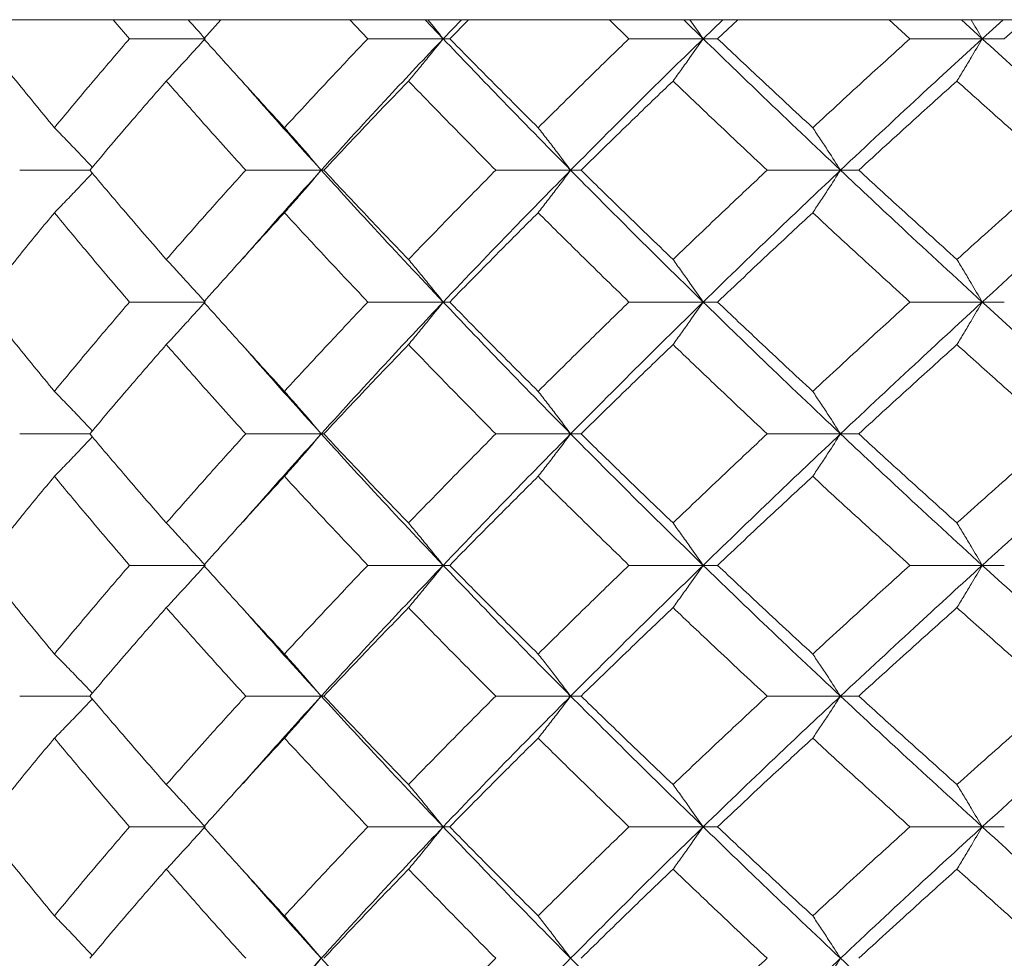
# Model space of a CAD drawing. Header units: inches. Extents: x -3.7 to 22.7, y -9.6 to 17.3.
# Tile 112 of 130: x 18.985 to 19.442, y -0.118 to 0.317. Entities that reach past the tile are written whole.
import ezdxf

# ---------------------------------------------------------------- set-up
doc = ezdxf.new("R2010")
doc.units = ezdxf.units.IN
doc.header["$MEASUREMENT"] = 0

msp = doc.modelspace()

# ---------------------------------------------------------------- linework, layer by layer
at = {"color": 7, "linetype": 'Continuous', "lineweight": 15}
for p, q in [((19.94488, 0.31728), (18.6829, 0.31728)), ((19.03627, 0.30846), (19.02874, 0.31728)), ((19.0707, 0.30846), (19.07867, 0.31728)), ((19.14683, 0.30846), (19.13848, 0.31728)), ((19.18175, 0.30846), (19.17345, 0.31728)), ((19.18175, 0.30846), (19.19026, 0.31728)), ((19.1848, 0.30846), (19.19353, 0.31728)), ((19.26793, 0.30846), (19.25885, 0.31728)), ((19.30235, 0.30846), (19.29334, 0.31728)), ((19.30235, 0.30846), (19.31153, 0.31728)), ((19.30902, 0.30846), (19.31844, 0.31728)), ((19.39825, 0.30846), (19.38855, 0.31728)), ((19.43178, 0.30846), (19.42217, 0.31728)), ((19.43178, 0.30846), (19.44155, 0.31728)), ((19.44202, 0.30846), (19.45201, 0.31728)), ((19.07133, 0.30846), (19.03627, 0.30846)), ((19.18175, 0.30846), (19.14683, 0.30846)), ((19.18175, 0.30846), (19.1848, 0.30846)), ((19.30235, 0.30846), (19.26793, 0.30846)), ((19.30235, 0.30846), (19.30902, 0.30846)), ((19.43178, 0.30846), (19.39825, 0.30846)), ((19.43178, 0.30846), (19.44202, 0.30846)), ((19.01785, 0.24751), (18.98534, 0.24751)), ((19.12519, 0.24751), (19.09015, 0.24751)), ((19.12519, 0.24751), (19.1264, 0.24751)), ((19.24086, 0.24751), (19.20614, 0.24751)), ((19.24086, 0.24751), (19.24573, 0.24751)), ((19.36605, 0.24751), (19.33203, 0.24751)), ((19.36605, 0.24751), (19.37452, 0.24751)), ((19.08855, 0.20628), (19.08852, 0.20628)), ((19.07133, 0.18638), (19.03627, 0.18638)), ((19.18175, 0.18638), (19.14683, 0.18638)), ((19.18175, 0.18638), (19.1848, 0.18638)), ((19.30235, 0.18638), (19.26793, 0.18638)), ((19.30235, 0.18638), (19.30902, 0.18638)), ((19.43178, 0.18638), (19.39825, 0.18638)), ((19.43178, 0.18638), (19.44202, 0.18638)), ((19.01785, 0.12526), (18.98534, 0.12526)), ((19.12519, 0.12526), (19.09015, 0.12526)), ((19.12519, 0.12526), (19.1264, 0.12526)), ((19.24086, 0.12526), (19.20614, 0.12526)), ((19.24086, 0.12526), (19.24573, 0.12526)), ((19.36605, 0.12526), (19.33203, 0.12526)), ((19.36605, 0.12526), (19.37452, 0.12526)), ((19.08855, 0.08411), (19.08852, 0.08411)), ((19.07133, 0.0643), (19.03627, 0.0643)), ((19.18175, 0.0643), (19.14683, 0.0643)), ((19.18175, 0.0643), (19.1848, 0.0643)), ((19.30235, 0.0643), (19.26793, 0.0643)), ((19.30235, 0.0643), (19.30902, 0.0643)), ((19.43178, 0.0643), (19.39825, 0.0643)), ((19.43178, 0.0643), (19.44202, 0.0643)), ((19.01785, 0.00368), (18.98534, 0.00368)), ((19.12519, 0.00368), (19.09015, 0.00368)), ((19.12519, 0.00368), (19.1264, 0.00368)), ((19.24086, 0.00368), (19.20614, 0.00368)), ((19.24086, 0.00368), (19.24573, 0.00368)), ((19.36605, 0.00368), (19.33203, 0.00368)), ((19.36605, 0.00368), (19.37452, 0.00368)), ((19.08855, -0.03717), (19.08852, -0.03717)), ((19.07133, -0.05694), (19.03627, -0.05694)), ((19.18175, -0.05694), (19.14683, -0.05694)), ((19.18175, -0.05694), (19.1848, -0.05694)), ((19.30235, -0.05694), (19.26793, -0.05694)), ((19.30235, -0.05694), (19.30902, -0.05694)), ((19.43178, -0.05694), (19.39825, -0.05694)), ((19.43178, -0.05694), (19.44202, -0.05694))]:
    msp.add_line(p, q, dxfattribs=at)
for points, knots in [([(19.06335, 0.31728), (19.06338, 0.31725), (19.06606, 0.31434), (19.06871, 0.31139), (19.07133, 0.30846)], [0, 0, 0, 0, 0.010766, 1, 1, 1, 1]), ([(19.17462, 0.31728), (19.17465, 0.31725), (19.17704, 0.31434), (19.17941, 0.31139), (19.18175, 0.30846)], [0, 0, 0, 0, 0.010766, 1, 1, 1, 1]), ([(19.29614, 0.31728), (19.29616, 0.31725), (19.29825, 0.31434), (19.30031, 0.31139), (19.30235, 0.30846)], [0, 0, 0, 0, 0.010766, 1, 1, 1, 1]), ([(19.42657, 0.31728), (19.42659, 0.31725), (19.42834, 0.31434), (19.43007, 0.31139), (19.43178, 0.30846)], [0, 0, 0, 0, 0.010766, 1, 1, 1, 1]), ([(19.00144, 0.26719), (18.9951, 0.27491), (18.98378, 0.28867), (18.97282, 0.30242), (18.96799, 0.30846)], [0, 0, 0, 0, 0.560339, 1, 1, 1, 1]), ([(19.00144, 0.26719), (19.00785, 0.27491), (19.01929, 0.28867), (19.03109, 0.30242), (19.03627, 0.30846)], [0, 0, 0, 0, 0.560339, 1, 1, 1, 1]), ([(19.05334, 0.28883), (19.05503, 0.29063), (19.0584, 0.29424), (19.06441, 0.30077), (19.0687, 0.30554), (19.07133, 0.30846)], [0, 0, 0, 0, 0.279168, 0.558336, 1, 1, 1, 1]), ([(19.10813, 0.26719), (19.10106, 0.27491), (19.08843, 0.28867), (19.07612, 0.30242), (19.0707, 0.30846)], [0, 0, 0, 0, 0.560339, 1, 1, 1, 1]), ([(19.10813, 0.26719), (19.11528, 0.27491), (19.12802, 0.28867), (19.14108, 0.30242), (19.14683, 0.30846)], [0, 0, 0, 0, 0.560339, 1, 1, 1, 1]), ([(19.12519, 0.24751), (19.13558, 0.2589), (19.15411, 0.27924), (19.17331, 0.29954), (19.18175, 0.30846)], [0, 0, 0, 0, 0.560458, 1, 1, 1, 1]), ([(19.16568, 0.28883), (19.16718, 0.29063), (19.1702, 0.29424), (19.17557, 0.30077), (19.1794, 0.30554), (19.18175, 0.30846)], [0, 0, 0, 0, 0.279168, 0.558336, 1, 1, 1, 1]), ([(19.24086, 0.24751), (19.22966, 0.2589), (19.20967, 0.27924), (19.19028, 0.29954), (19.18175, 0.30846)], [0, 0, 0, 0, 0.560458, 1, 1, 1, 1]), ([(19.22581, 0.26719), (19.21807, 0.27491), (19.20427, 0.28867), (19.19074, 0.30242), (19.1848, 0.30846)], [0, 0, 0, 0, 0.560339, 1, 1, 1, 1]), ([(19.22581, 0.26719), (19.2336, 0.27491), (19.2475, 0.28867), (19.26169, 0.30242), (19.26793, 0.30846)], [0, 0, 0, 0, 0.560339, 1, 1, 1, 1]), ([(19.24086, 0.24751), (19.25219, 0.2589), (19.27239, 0.27924), (19.2932, 0.29954), (19.30235, 0.30846)], [0, 0, 0, 0, 0.560458, 1, 1, 1, 1]), ([(19.28836, 0.28883), (19.28967, 0.29063), (19.29229, 0.29424), (19.29696, 0.30077), (19.3003, 0.30554), (19.30235, 0.30846)], [0, 0, 0, 0, 0.279168, 0.558336, 1, 1, 1, 1]), ([(19.36605, 0.24751), (19.35401, 0.2589), (19.33253, 0.27924), (19.31156, 0.29954), (19.30235, 0.30846)], [0, 0, 0, 0, 0.560458, 1, 1, 1, 1]), ([(19.35316, 0.26719), (19.34486, 0.27491), (19.33003, 0.28867), (19.31544, 0.30242), (19.30902, 0.30846)], [0, 0, 0, 0, 0.560339, 1, 1, 1, 1]), ([(19.35316, 0.26719), (19.36152, 0.27491), (19.37643, 0.28867), (19.39159, 0.30242), (19.39825, 0.30846)], [0, 0, 0, 0, 0.560339, 1, 1, 1, 1]), ([(19.36605, 0.24751), (19.37819, 0.2589), (19.39986, 0.27924), (19.42204, 0.29954), (19.43178, 0.30846)], [0, 0, 0, 0, 0.560458, 1, 1, 1, 1]), ([(19.42004, 0.28883), (19.42114, 0.29063), (19.42334, 0.29424), (19.42727, 0.30077), (19.43007, 0.30554), (19.43178, 0.30846)], [0, 0, 0, 0, 0.279168, 0.558336, 1, 1, 1, 1]), ([(19.49938, 0.24751), (19.48664, 0.2589), (19.46391, 0.27924), (19.44159, 0.29954), (19.43178, 0.30846)], [0, 0, 0, 0, 0.560458, 1, 1, 1, 1]), ([(19.01785, 0.24751), (19.02439, 0.25523), (19.03605, 0.26901), (19.04806, 0.28278), (19.05334, 0.28883)], [0, 0, 0, 0, 0.5602736, 1, 1, 1, 1]), ([(19.09015, 0.24751), (19.08319, 0.25523), (19.07077, 0.26901), (19.05866, 0.28278), (19.05334, 0.28883)], [0, 0, 0, 0, 0.560274, 1, 1, 1, 1]), ([(19.12519, 0.24751), (19.11491, 0.25891), (19.10265, 0.2725), (19.09084, 0.28608), (19.08893, 0.28827)], [0, 0, 0, 0, 0.8382825, 1, 1, 1, 1]), ([(19.1264, 0.24751), (19.13365, 0.25523), (19.14659, 0.26901), (19.15985, 0.28278), (19.16568, 0.28883)], [0, 0, 0, 0, 0.560274, 1, 1, 1, 1]), ([(19.20614, 0.24751), (19.19851, 0.25523), (19.18488, 0.26901), (19.17154, 0.28278), (19.16568, 0.28883)], [0, 0, 0, 0, 0.560274, 1, 1, 1, 1]), ([(19.24573, 0.24751), (19.25361, 0.25523), (19.26769, 0.26901), (19.28205, 0.28278), (19.28836, 0.28883)], [0, 0, 0, 0, 0.560274, 1, 1, 1, 1]), ([(19.33203, 0.24751), (19.32381, 0.25523), (19.30913, 0.26901), (19.2947, 0.28278), (19.28836, 0.28883)], [0, 0, 0, 0, 0.5602736, 1, 1, 1, 1]), ([(19.37452, 0.24751), (19.38295, 0.25523), (19.39802, 0.26901), (19.41331, 0.28278), (19.42004, 0.28883)], [0, 0, 0, 0, 0.560274, 1, 1, 1, 1]), ([(19.46643, 0.24751), (19.45771, 0.25523), (19.44215, 0.26901), (19.42679, 0.28278), (19.42004, 0.28883)], [0, 0, 0, 0, 0.560274, 1, 1, 1, 1]), ([(19.00144, 0.26719), (19.00321, 0.26539), (19.00674, 0.26177), (19.01261, 0.25568), (19.01669, 0.25135), (19.01902, 0.24887)], [0, 0, 0, 0, 0.299514, 0.599028, 1, 1, 1, 1]), ([(19.10813, 0.26719), (19.10973, 0.26539), (19.11293, 0.26178), (19.11863, 0.25523), (19.1227, 0.25044), (19.12519, 0.24751)], [0, 0, 0, 0, 0.27887, 0.557739, 1, 1, 1, 1]), ([(19.22581, 0.26719), (19.22722, 0.26539), (19.23004, 0.26178), (19.23507, 0.25523), (19.23866, 0.25044), (19.24086, 0.24751)], [0, 0, 0, 0, 0.27887, 0.557739, 1, 1, 1, 1]), ([(19.35316, 0.26719), (19.35437, 0.26539), (19.35678, 0.26178), (19.36109, 0.25523), (19.36416, 0.25044), (19.36605, 0.24751)], [0, 0, 0, 0, 0.27887, 0.557739, 1, 1, 1, 1]), ([(19.05334, 0.2061), (19.04662, 0.21384), (19.03463, 0.22764), (19.02298, 0.24144), (19.01785, 0.24751)], [0, 0, 0, 0, 0.5601361, 1, 1, 1, 1]), ([(19.05334, 0.2061), (19.06012, 0.21384), (19.07224, 0.22764), (19.08468, 0.24144), (19.09015, 0.24751)], [0, 0, 0, 0, 0.5601361, 1, 1, 1, 1]), ([(19.08897, 0.20664), (19.09301, 0.2113), (19.10483, 0.22493), (19.11711, 0.23855), (19.12519, 0.24751)], [0, 0, 0, 0, 0.342184, 1, 1, 1, 1]), ([(19.10813, 0.2278), (19.10973, 0.22961), (19.11293, 0.23322), (19.11862, 0.23977), (19.12269, 0.24457), (19.12519, 0.24751)], [0, 0, 0, 0, 0.2787754, 0.5575509, 1, 1, 1, 1]), ([(19.18175, 0.18638), (19.17102, 0.1978), (19.15185, 0.21818), (19.13334, 0.23855), (19.12519, 0.24751)], [0, 0, 0, 0, 0.5601553, 1, 1, 1, 1]), ([(19.16568, 0.2061), (19.15826, 0.21384), (19.14503, 0.22764), (19.13209, 0.24144), (19.1264, 0.24751)], [0, 0, 0, 0, 0.560136, 1, 1, 1, 1]), ([(19.16568, 0.2061), (19.17315, 0.21384), (19.1865, 0.22764), (19.20014, 0.24144), (19.20614, 0.24751)], [0, 0, 0, 0, 0.560136, 1, 1, 1, 1]), ([(19.18175, 0.18638), (19.19262, 0.1978), (19.21203, 0.21818), (19.23205, 0.23855), (19.24086, 0.24751)], [0, 0, 0, 0, 0.560155, 1, 1, 1, 1]), ([(19.22581, 0.2278), (19.22722, 0.22961), (19.23004, 0.23322), (19.23506, 0.23977), (19.23866, 0.24457), (19.24086, 0.24751)], [0, 0, 0, 0, 0.2787754, 0.5575509, 1, 1, 1, 1]), ([(19.30235, 0.18638), (19.29071, 0.1978), (19.26995, 0.21818), (19.24974, 0.23855), (19.24086, 0.24751)], [0, 0, 0, 0, 0.560155, 1, 1, 1, 1]), ([(19.28836, 0.2061), (19.28033, 0.21384), (19.26599, 0.22764), (19.25192, 0.24144), (19.24573, 0.24751)], [0, 0, 0, 0, 0.560136, 1, 1, 1, 1]), ([(19.28836, 0.2061), (19.29644, 0.21384), (19.31088, 0.22764), (19.32556, 0.24144), (19.33203, 0.24751)], [0, 0, 0, 0, 0.560136, 1, 1, 1, 1]), ([(19.30235, 0.18638), (19.3141, 0.1978), (19.33507, 0.21818), (19.35658, 0.23855), (19.36605, 0.24751)], [0, 0, 0, 0, 0.560155, 1, 1, 1, 1]), ([(19.35316, 0.2278), (19.35437, 0.22961), (19.35678, 0.23322), (19.36108, 0.23977), (19.36416, 0.24457), (19.36605, 0.24751)], [0, 0, 0, 0, 0.278775, 0.557551, 1, 1, 1, 1]), ([(19.43178, 0.18638), (19.41938, 0.1978), (19.39724, 0.21818), (19.37558, 0.23855), (19.36605, 0.24751)], [0, 0, 0, 0, 0.5601553, 1, 1, 1, 1]), ([(19.42004, 0.2061), (19.41148, 0.21384), (19.3962, 0.22764), (19.38114, 0.24144), (19.37452, 0.24751)], [0, 0, 0, 0, 0.560136, 1, 1, 1, 1]), ([(19.42004, 0.2061), (19.42864, 0.21384), (19.444, 0.22764), (19.45958, 0.24144), (19.46643, 0.24751)], [0, 0, 0, 0, 0.560136, 1, 1, 1, 1]), ([(19.43178, 0.18638), (19.44429, 0.1978), (19.4666, 0.21818), (19.48937, 0.23855), (19.49938, 0.24751)], [0, 0, 0, 0, 0.560155, 1, 1, 1, 1]), ([(19.00144, 0.2278), (19.0032, 0.22961), (19.00674, 0.23322), (19.01261, 0.23932), (19.01668, 0.24365), (19.01902, 0.24613)], [0, 0, 0, 0, 0.299439, 0.598878, 1, 1, 1, 1]), ([(18.96799, 0.18638), (18.97414, 0.19412), (18.98512, 0.20792), (18.99645, 0.22173), (19.00144, 0.2278)], [0, 0, 0, 0, 0.560071, 1, 1, 1, 1]), ([(19.03627, 0.18638), (19.02968, 0.19412), (19.0179, 0.20792), (19.00647, 0.22173), (19.00144, 0.2278)], [0, 0, 0, 0, 0.560071, 1, 1, 1, 1]), ([(19.0707, 0.18638), (19.0776, 0.19412), (19.08993, 0.20792), (19.10257, 0.22173), (19.10813, 0.2278)], [0, 0, 0, 0, 0.560071, 1, 1, 1, 1]), ([(19.14683, 0.18638), (19.13952, 0.19412), (19.12648, 0.20792), (19.11374, 0.22173), (19.10813, 0.2278)], [0, 0, 0, 0, 0.560071, 1, 1, 1, 1]), ([(19.1848, 0.18638), (19.19238, 0.19412), (19.20591, 0.20792), (19.21973, 0.22173), (19.22581, 0.2278)], [0, 0, 0, 0, 0.5600706, 1, 1, 1, 1]), ([(19.26793, 0.18638), (19.25999, 0.19412), (19.24582, 0.20792), (19.23192, 0.22173), (19.22581, 0.2278)], [0, 0, 0, 0, 0.560071, 1, 1, 1, 1]), ([(19.30902, 0.18638), (19.3172, 0.19412), (19.33179, 0.20792), (19.34663, 0.22173), (19.35316, 0.2278)], [0, 0, 0, 0, 0.560071, 1, 1, 1, 1]), ([(19.39825, 0.18638), (19.38977, 0.19412), (19.37463, 0.20792), (19.35972, 0.22173), (19.35316, 0.2278)], [0, 0, 0, 0, 0.560071, 1, 1, 1, 1]), ([(19.05334, 0.2061), (19.05502, 0.2043), (19.05839, 0.20068), (19.0644, 0.19412), (19.06869, 0.18933), (19.07133, 0.18638)], [0, 0, 0, 0, 0.278676, 0.557352, 1, 1, 1, 1]), ([(19.16568, 0.2061), (19.16718, 0.2043), (19.17019, 0.20068), (19.17556, 0.19412), (19.1794, 0.18933), (19.18175, 0.18638)], [0, 0, 0, 0, 0.278676, 0.557352, 1, 1, 1, 1]), ([(19.28836, 0.2061), (19.28967, 0.2043), (19.29229, 0.20068), (19.29696, 0.19412), (19.3003, 0.18933), (19.30235, 0.18638)], [0, 0, 0, 0, 0.278676, 0.557352, 1, 1, 1, 1]), ([(19.42004, 0.2061), (19.42114, 0.2043), (19.42334, 0.20068), (19.42726, 0.19412), (19.43006, 0.18933), (19.43178, 0.18638)], [0, 0, 0, 0, 0.278676, 0.557352, 1, 1, 1, 1]), ([(19.00144, 0.14496), (18.9951, 0.15269), (18.98378, 0.1665), (18.97282, 0.18031), (18.96799, 0.18638)], [0, 0, 0, 0, 0.559933, 1, 1, 1, 1]), ([(19.00144, 0.14496), (19.00785, 0.15269), (19.0193, 0.1665), (19.03109, 0.18031), (19.03627, 0.18638)], [0, 0, 0, 0, 0.559933, 1, 1, 1, 1]), ([(19.05334, 0.16666), (19.05502, 0.16847), (19.05839, 0.17208), (19.0644, 0.17864), (19.06869, 0.18344), (19.07133, 0.18638)], [0, 0, 0, 0, 0.278676, 0.557352, 1, 1, 1, 1]), ([(19.10813, 0.14496), (19.10106, 0.15269), (19.08843, 0.1665), (19.07612, 0.18031), (19.0707, 0.18638)], [0, 0, 0, 0, 0.559933, 1, 1, 1, 1]), ([(19.10813, 0.14496), (19.11527, 0.15269), (19.12802, 0.1665), (19.14108, 0.18031), (19.14683, 0.18638)], [0, 0, 0, 0, 0.559933, 1, 1, 1, 1]), ([(19.12519, 0.12526), (19.13557, 0.13666), (19.15412, 0.15703), (19.17331, 0.17741), (19.18175, 0.18638)], [0, 0, 0, 0, 0.559853, 1, 1, 1, 1]), ([(19.16568, 0.16666), (19.16718, 0.16847), (19.17019, 0.17208), (19.17556, 0.17864), (19.1794, 0.18344), (19.18175, 0.18638)], [0, 0, 0, 0, 0.278676, 0.557352, 1, 1, 1, 1]), ([(19.24086, 0.12526), (19.22966, 0.13666), (19.20966, 0.15703), (19.19028, 0.17741), (19.18175, 0.18638)], [0, 0, 0, 0, 0.559853, 1, 1, 1, 1]), ([(19.22581, 0.14496), (19.21807, 0.15269), (19.20427, 0.1665), (19.19075, 0.18031), (19.1848, 0.18638)], [0, 0, 0, 0, 0.559933, 1, 1, 1, 1]), ([(19.22581, 0.14496), (19.2336, 0.15269), (19.24751, 0.1665), (19.26169, 0.18031), (19.26793, 0.18638)], [0, 0, 0, 0, 0.559933, 1, 1, 1, 1]), ([(19.24086, 0.12526), (19.25218, 0.13666), (19.27241, 0.15703), (19.2932, 0.17741), (19.30235, 0.18638)], [0, 0, 0, 0, 0.559853, 1, 1, 1, 1]), ([(19.28836, 0.16666), (19.28967, 0.16847), (19.29229, 0.17208), (19.29696, 0.17864), (19.3003, 0.18344), (19.30235, 0.18638)], [0, 0, 0, 0, 0.278676, 0.557352, 1, 1, 1, 1]), ([(19.36605, 0.12526), (19.35401, 0.13666), (19.33252, 0.15703), (19.31157, 0.17741), (19.30235, 0.18638)], [0, 0, 0, 0, 0.5598527, 1, 1, 1, 1]), ([(19.35316, 0.14496), (19.34486, 0.15269), (19.33003, 0.1665), (19.31544, 0.18031), (19.30902, 0.18638)], [0, 0, 0, 0, 0.559933, 1, 1, 1, 1]), ([(19.35316, 0.14496), (19.36152, 0.15269), (19.37644, 0.1665), (19.39159, 0.18031), (19.39825, 0.18638)], [0, 0, 0, 0, 0.559933, 1, 1, 1, 1]), ([(19.36605, 0.12526), (19.37819, 0.13666), (19.39987, 0.15703), (19.42203, 0.17741), (19.43178, 0.18638)], [0, 0, 0, 0, 0.5598527, 1, 1, 1, 1]), ([(19.42004, 0.16666), (19.42114, 0.16847), (19.42334, 0.17208), (19.42726, 0.17864), (19.43006, 0.18344), (19.43178, 0.18638)], [0, 0, 0, 0, 0.278676, 0.557352, 1, 1, 1, 1]), ([(19.49938, 0.12526), (19.48665, 0.13666), (19.4639, 0.15703), (19.4416, 0.17741), (19.43178, 0.18638)], [0, 0, 0, 0, 0.559853, 1, 1, 1, 1]), ([(19.01785, 0.12526), (19.02438, 0.13298), (19.03605, 0.14678), (19.04806, 0.16058), (19.05334, 0.16666)], [0, 0, 0, 0, 0.559868, 1, 1, 1, 1]), ([(19.09015, 0.12526), (19.08319, 0.13298), (19.07076, 0.14678), (19.05866, 0.16058), (19.05334, 0.16666)], [0, 0, 0, 0, 0.559868, 1, 1, 1, 1]), ([(19.12519, 0.12526), (19.11492, 0.13666), (19.10265, 0.15028), (19.09085, 0.1639), (19.08893, 0.16611)], [0, 0, 0, 0, 0.83761, 1, 1, 1, 1]), ([(19.1264, 0.12526), (19.13365, 0.13298), (19.1466, 0.14678), (19.15985, 0.16058), (19.16568, 0.16666)], [0, 0, 0, 0, 0.559868, 1, 1, 1, 1]), ([(19.20614, 0.12526), (19.19851, 0.13298), (19.18488, 0.14678), (19.17155, 0.16058), (19.16568, 0.16666)], [0, 0, 0, 0, 0.559868, 1, 1, 1, 1]), ([(19.24573, 0.12526), (19.25361, 0.13298), (19.2677, 0.14678), (19.28204, 0.16058), (19.28836, 0.16666)], [0, 0, 0, 0, 0.559868, 1, 1, 1, 1]), ([(19.33203, 0.12526), (19.32381, 0.13298), (19.30913, 0.14678), (19.29471, 0.16058), (19.28836, 0.16666)], [0, 0, 0, 0, 0.559868, 1, 1, 1, 1]), ([(19.37452, 0.12526), (19.38295, 0.13298), (19.39802, 0.14678), (19.41331, 0.16058), (19.42004, 0.16666)], [0, 0, 0, 0, 0.559868, 1, 1, 1, 1]), ([(19.46643, 0.12526), (19.45772, 0.13298), (19.44215, 0.14678), (19.4268, 0.16058), (19.42004, 0.16666)], [0, 0, 0, 0, 0.559868, 1, 1, 1, 1]), ([(19.00144, 0.14496), (19.0032, 0.14316), (19.00674, 0.13954), (19.01261, 0.13344), (19.01668, 0.12911), (19.01902, 0.12663)], [0, 0, 0, 0, 0.299416, 0.598831, 1, 1, 1, 1]), ([(19.10813, 0.14496), (19.10973, 0.14316), (19.11293, 0.13954), (19.11862, 0.13299), (19.12269, 0.1282), (19.12519, 0.12526)], [0, 0, 0, 0, 0.278775, 0.557551, 1, 1, 1, 1]), ([(19.22581, 0.14496), (19.22722, 0.14316), (19.23004, 0.13954), (19.23506, 0.13299), (19.23866, 0.1282), (19.24086, 0.12526)], [0, 0, 0, 0, 0.278775, 0.557551, 1, 1, 1, 1]), ([(19.35316, 0.14496), (19.35437, 0.14316), (19.35678, 0.13954), (19.36108, 0.13299), (19.36416, 0.1282), (19.36605, 0.12526)], [0, 0, 0, 0, 0.2787754, 0.5575509, 1, 1, 1, 1]), ([(19.00144, 0.10557), (19.00321, 0.10738), (19.00674, 0.11099), (19.01261, 0.11708), (19.01668, 0.12141), (19.01902, 0.12389)], [0, 0, 0, 0, 0.29954, 0.59908, 1, 1, 1, 1]), ([(19.05334, 0.08394), (19.04662, 0.09164), (19.03463, 0.10541), (19.02298, 0.11919), (19.01785, 0.12526)], [0, 0, 0, 0, 0.55973, 1, 1, 1, 1]), ([(19.05334, 0.08394), (19.06012, 0.09164), (19.07224, 0.10541), (19.08468, 0.11919), (19.09015, 0.12526)], [0, 0, 0, 0, 0.55973, 1, 1, 1, 1]), ([(19.08897, 0.08448), (19.09301, 0.08911), (19.10483, 0.10269), (19.11711, 0.1163), (19.12519, 0.12526)], [0, 0, 0, 0, 0.341488, 1, 1, 1, 1]), ([(19.10813, 0.10557), (19.10973, 0.10738), (19.11293, 0.11099), (19.11863, 0.11753), (19.1227, 0.12232), (19.12519, 0.12526)], [0, 0, 0, 0, 0.27887, 0.557739, 1, 1, 1, 1]), ([(19.18175, 0.0643), (19.17102, 0.07566), (19.15184, 0.09596), (19.13334, 0.1163), (19.12519, 0.12526)], [0, 0, 0, 0, 0.55955, 1, 1, 1, 1]), ([(19.16568, 0.08394), (19.15827, 0.09164), (19.14502, 0.10541), (19.13209, 0.11919), (19.1264, 0.12526)], [0, 0, 0, 0, 0.55973, 1, 1, 1, 1]), ([(19.16568, 0.08394), (19.17315, 0.09164), (19.1865, 0.10541), (19.20014, 0.11919), (19.20614, 0.12526)], [0, 0, 0, 0, 0.55973, 1, 1, 1, 1]), ([(19.18175, 0.0643), (19.19262, 0.07566), (19.21204, 0.09596), (19.23205, 0.1163), (19.24086, 0.12526)], [0, 0, 0, 0, 0.55955, 1, 1, 1, 1]), ([(19.22581, 0.10557), (19.22722, 0.10738), (19.23004, 0.11099), (19.23507, 0.11753), (19.23866, 0.12232), (19.24086, 0.12526)], [0, 0, 0, 0, 0.27887, 0.557739, 1, 1, 1, 1]), ([(19.30235, 0.0643), (19.29072, 0.07566), (19.26993, 0.09596), (19.24975, 0.1163), (19.24086, 0.12526)], [0, 0, 0, 0, 0.55955, 1, 1, 1, 1]), ([(19.28836, 0.08394), (19.28033, 0.09164), (19.26599, 0.10541), (19.25192, 0.11919), (19.24573, 0.12526)], [0, 0, 0, 0, 0.55973, 1, 1, 1, 1]), ([(19.28836, 0.08394), (19.29644, 0.09164), (19.31088, 0.10541), (19.32556, 0.11919), (19.33203, 0.12526)], [0, 0, 0, 0, 0.55973, 1, 1, 1, 1]), ([(19.30235, 0.0643), (19.31409, 0.07566), (19.33508, 0.09596), (19.35658, 0.1163), (19.36605, 0.12526)], [0, 0, 0, 0, 0.55955, 1, 1, 1, 1]), ([(19.35316, 0.10557), (19.35437, 0.10738), (19.35678, 0.11099), (19.36109, 0.11753), (19.36416, 0.12232), (19.36605, 0.12526)], [0, 0, 0, 0, 0.27887, 0.557739, 1, 1, 1, 1]), ([(19.43178, 0.0643), (19.41939, 0.07566), (19.39723, 0.09596), (19.37558, 0.1163), (19.36605, 0.12526)], [0, 0, 0, 0, 0.5595503, 1, 1, 1, 1]), ([(19.42004, 0.08394), (19.41148, 0.09164), (19.39619, 0.10541), (19.38114, 0.11919), (19.37452, 0.12526)], [0, 0, 0, 0, 0.55973, 1, 1, 1, 1]), ([(19.42004, 0.08394), (19.42864, 0.09164), (19.44401, 0.10541), (19.45958, 0.11919), (19.46643, 0.12526)], [0, 0, 0, 0, 0.55973, 1, 1, 1, 1]), ([(19.43178, 0.0643), (19.44428, 0.07566), (19.46662, 0.09596), (19.48936, 0.1163), (19.49938, 0.12526)], [0, 0, 0, 0, 0.55955, 1, 1, 1, 1]), ([(18.96799, 0.0643), (18.97414, 0.072), (18.98512, 0.08574), (18.99645, 0.09951), (19.00144, 0.10557)], [0, 0, 0, 0, 0.559665, 1, 1, 1, 1]), ([(19.03627, 0.0643), (19.02968, 0.072), (19.0179, 0.08574), (19.00647, 0.09951), (19.00144, 0.10557)], [0, 0, 0, 0, 0.559665, 1, 1, 1, 1]), ([(19.0707, 0.0643), (19.0776, 0.072), (19.08993, 0.08574), (19.10257, 0.09951), (19.10813, 0.10557)], [0, 0, 0, 0, 0.559665, 1, 1, 1, 1]), ([(19.14683, 0.0643), (19.13952, 0.072), (19.12647, 0.08574), (19.11374, 0.09951), (19.10813, 0.10557)], [0, 0, 0, 0, 0.559665, 1, 1, 1, 1]), ([(19.1848, 0.0643), (19.19237, 0.072), (19.20591, 0.08574), (19.21972, 0.09951), (19.22581, 0.10557)], [0, 0, 0, 0, 0.5596645, 1, 1, 1, 1]), ([(19.26793, 0.0643), (19.25999, 0.072), (19.24582, 0.08574), (19.23192, 0.09951), (19.22581, 0.10557)], [0, 0, 0, 0, 0.559665, 1, 1, 1, 1]), ([(19.30902, 0.0643), (19.3172, 0.072), (19.3318, 0.08574), (19.34663, 0.09951), (19.35316, 0.10557)], [0, 0, 0, 0, 0.559665, 1, 1, 1, 1]), ([(19.39825, 0.0643), (19.38978, 0.072), (19.37463, 0.08574), (19.35972, 0.09951), (19.35316, 0.10557)], [0, 0, 0, 0, 0.559665, 1, 1, 1, 1]), ([(19.05334, 0.08394), (19.05503, 0.08213), (19.0584, 0.07852), (19.06441, 0.072), (19.0687, 0.06723), (19.07133, 0.0643)], [0, 0, 0, 0, 0.279168, 0.558336, 1, 1, 1, 1]), ([(19.16568, 0.08394), (19.16718, 0.08213), (19.1702, 0.07852), (19.17557, 0.072), (19.1794, 0.06723), (19.18175, 0.0643)], [0, 0, 0, 0, 0.279168, 0.558336, 1, 1, 1, 1]), ([(19.28836, 0.08394), (19.28967, 0.08213), (19.29229, 0.07852), (19.29696, 0.072), (19.3003, 0.06723), (19.30235, 0.0643)], [0, 0, 0, 0, 0.279168, 0.558336, 1, 1, 1, 1]), ([(19.42004, 0.08394), (19.42114, 0.08213), (19.42334, 0.07852), (19.42727, 0.072), (19.43007, 0.06723), (19.43178, 0.0643)], [0, 0, 0, 0, 0.279168, 0.558336, 1, 1, 1, 1]), ([(19.00144, 0.02319), (18.9951, 0.03085), (18.98378, 0.04454), (18.97282, 0.05826), (18.96799, 0.0643)], [0, 0, 0, 0, 0.559527, 1, 1, 1, 1]), ([(19.00144, 0.02319), (19.00785, 0.03085), (19.0193, 0.04454), (19.03108, 0.05826), (19.03627, 0.0643)], [0, 0, 0, 0, 0.559527, 1, 1, 1, 1]), ([(19.05334, 0.04471), (19.05503, 0.04651), (19.05841, 0.05011), (19.06441, 0.05662), (19.0687, 0.06139), (19.07133, 0.0643)], [0, 0, 0, 0, 0.279356, 0.558712, 1, 1, 1, 1]), ([(19.10813, 0.02319), (19.10106, 0.03085), (19.08842, 0.04454), (19.07612, 0.05826), (19.0707, 0.0643)], [0, 0, 0, 0, 0.559527, 1, 1, 1, 1]), ([(19.10813, 0.02319), (19.11527, 0.03085), (19.12803, 0.04454), (19.14108, 0.05826), (19.14683, 0.0643)], [0, 0, 0, 0, 0.559527, 1, 1, 1, 1]), ([(19.12519, 0.00368), (19.13557, 0.01497), (19.15413, 0.03514), (19.1733, 0.05538), (19.18175, 0.0643)], [0, 0, 0, 0, 0.559248, 1, 1, 1, 1]), ([(19.16568, 0.04471), (19.16719, 0.04651), (19.17021, 0.05011), (19.17557, 0.05662), (19.17941, 0.06139), (19.18175, 0.0643)], [0, 0, 0, 0, 0.279356, 0.558712, 1, 1, 1, 1]), ([(19.24086, 0.00368), (19.22966, 0.01497), (19.20965, 0.03514), (19.19029, 0.05538), (19.18175, 0.0643)], [0, 0, 0, 0, 0.559248, 1, 1, 1, 1]), ([(19.22581, 0.02319), (19.21808, 0.03085), (19.20426, 0.04454), (19.19075, 0.05826), (19.1848, 0.0643)], [0, 0, 0, 0, 0.559527, 1, 1, 1, 1]), ([(19.22581, 0.02319), (19.23359, 0.03085), (19.24751, 0.04454), (19.26169, 0.05826), (19.26793, 0.0643)], [0, 0, 0, 0, 0.559527, 1, 1, 1, 1]), ([(19.24086, 0.00368), (19.25218, 0.01497), (19.27242, 0.03514), (19.29319, 0.05538), (19.30235, 0.0643)], [0, 0, 0, 0, 0.559248, 1, 1, 1, 1]), ([(19.28836, 0.04471), (19.28967, 0.04651), (19.2923, 0.05011), (19.29697, 0.05662), (19.3003, 0.06139), (19.30235, 0.0643)], [0, 0, 0, 0, 0.279356, 0.558712, 1, 1, 1, 1]), ([(19.36605, 0.00368), (19.35402, 0.01497), (19.33251, 0.03514), (19.31157, 0.05538), (19.30235, 0.0643)], [0, 0, 0, 0, 0.559248, 1, 1, 1, 1]), ([(19.35316, 0.02319), (19.34486, 0.03085), (19.33002, 0.04454), (19.31544, 0.05826), (19.30902, 0.0643)], [0, 0, 0, 0, 0.559527, 1, 1, 1, 1]), ([(19.35316, 0.02319), (19.36152, 0.03085), (19.37644, 0.04454), (19.39158, 0.05826), (19.39825, 0.0643)], [0, 0, 0, 0, 0.559527, 1, 1, 1, 1]), ([(19.36605, 0.00368), (19.37818, 0.01497), (19.39988, 0.03514), (19.42203, 0.05538), (19.43178, 0.0643)], [0, 0, 0, 0, 0.559248, 1, 1, 1, 1]), ([(19.42004, 0.04471), (19.42114, 0.04651), (19.42335, 0.05011), (19.42727, 0.05662), (19.43007, 0.06139), (19.43178, 0.0643)], [0, 0, 0, 0, 0.279356, 0.5587121, 1, 1, 1, 1]), ([(19.49938, 0.00368), (19.48665, 0.01497), (19.46388, 0.03514), (19.4416, 0.05538), (19.43178, 0.0643)], [0, 0, 0, 0, 0.559248, 1, 1, 1, 1]), ([(19.01785, 0.00368), (19.02438, 0.01132), (19.03606, 0.02498), (19.04805, 0.03867), (19.05334, 0.04471)], [0, 0, 0, 0, 0.559462, 1, 1, 1, 1]), ([(19.09015, 0.00368), (19.0832, 0.01132), (19.07076, 0.02498), (19.05867, 0.03867), (19.05334, 0.04471)], [0, 0, 0, 0, 0.559462, 1, 1, 1, 1]), ([(19.12519, 0.00368), (19.11492, 0.01496), (19.10264, 0.02844), (19.09085, 0.04196), (19.08893, 0.04416)], [0, 0, 0, 0, 0.836975, 1, 1, 1, 1]), ([(19.1264, 0.00368), (19.13365, 0.01132), (19.14661, 0.02498), (19.15984, 0.03867), (19.16568, 0.04471)], [0, 0, 0, 0, 0.559462, 1, 1, 1, 1]), ([(19.20614, 0.00368), (19.19851, 0.01132), (19.18487, 0.02498), (19.17155, 0.03867), (19.16568, 0.04471)], [0, 0, 0, 0, 0.559462, 1, 1, 1, 1]), ([(19.24573, 0.00368), (19.25361, 0.01132), (19.2677, 0.02498), (19.28204, 0.03867), (19.28836, 0.04471)], [0, 0, 0, 0, 0.559462, 1, 1, 1, 1]), ([(19.33203, 0.00368), (19.32381, 0.01132), (19.30912, 0.02498), (19.29471, 0.03867), (19.28836, 0.04471)], [0, 0, 0, 0, 0.559462, 1, 1, 1, 1]), ([(19.37452, 0.00368), (19.38295, 0.01132), (19.39803, 0.02498), (19.41331, 0.03867), (19.42004, 0.04471)], [0, 0, 0, 0, 0.559462, 1, 1, 1, 1]), ([(19.46643, 0.00368), (19.45772, 0.01132), (19.44214, 0.02498), (19.4268, 0.03867), (19.42004, 0.04471)], [0, 0, 0, 0, 0.559462, 1, 1, 1, 1]), ([(19.00144, 0.02319), (19.00321, 0.02139), (19.00676, 0.0178), (19.01263, 0.01176), (19.0167, 0.00748), (19.01902, 0.00504)], [0, 0, 0, 0, 0.3005735, 0.6011471, 1, 1, 1, 1]), ([(19.10813, 0.02319), (19.10974, 0.02139), (19.11294, 0.0178), (19.11864, 0.01131), (19.12271, 0.00658), (19.12519, 0.00368)], [0, 0, 0, 0, 0.279852, 0.559705, 1, 1, 1, 1]), ([(19.22581, 0.02319), (19.22722, 0.02139), (19.23005, 0.0178), (19.23508, 0.01131), (19.23867, 0.00658), (19.24086, 0.00368)], [0, 0, 0, 0, 0.279852, 0.559705, 1, 1, 1, 1]), ([(19.35316, 0.02319), (19.35437, 0.02139), (19.3568, 0.0178), (19.3611, 0.01131), (19.36417, 0.00658), (19.36605, 0.00368)], [0, 0, 0, 0, 0.279852, 0.559705, 1, 1, 1, 1]), ([(19.00144, -0.01582), (19.00321, -0.01403), (19.00676, -0.01043), (19.01263, -0.0044), (19.0167, -0.00012), (19.01902, 0.00232)], [0, 0, 0, 0, 0.300595, 0.601189, 1, 1, 1, 1]), ([(19.05334, -0.03734), (19.04662, -0.02967), (19.03464, -0.01598), (19.02298, -0.00232), (19.01785, 0.00368)], [0, 0, 0, 0, 0.5605414, 1, 1, 1, 1]), ([(19.05334, -0.03734), (19.06012, -0.02967), (19.07223, -0.01598), (19.08468, -0.00232), (19.09015, 0.00368)], [0, 0, 0, 0, 0.560541, 1, 1, 1, 1]), ([(19.08898, -0.03682), (19.09302, -0.03218), (19.10483, -0.01866), (19.11712, -0.00518), (19.12519, 0.00368)], [0, 0, 0, 0, 0.342855, 1, 1, 1, 1]), ([(19.10813, -0.01582), (19.10974, -0.01403), (19.11294, -0.01043), (19.11864, -0.00395), (19.12271, 0.00079), (19.12519, 0.00368)], [0, 0, 0, 0, 0.279852, 0.559705, 1, 1, 1, 1]), ([(19.18175, -0.05694), (19.17102, -0.04559), (19.15186, -0.02535), (19.13333, -0.00518), (19.12519, 0.00368)], [0, 0, 0, 0, 0.560759, 1, 1, 1, 1]), ([(19.16568, -0.03734), (19.15826, -0.02967), (19.14503, -0.01598), (19.13209, -0.00232), (19.1264, 0.00368)], [0, 0, 0, 0, 0.560541, 1, 1, 1, 1]), ([(19.16568, -0.03734), (19.17315, -0.02967), (19.18649, -0.01598), (19.20014, -0.00232), (19.20614, 0.00368)], [0, 0, 0, 0, 0.560541, 1, 1, 1, 1]), ([(19.18175, -0.05694), (19.19263, -0.04559), (19.21201, -0.02535), (19.23206, -0.00518), (19.24086, 0.00368)], [0, 0, 0, 0, 0.560759, 1, 1, 1, 1]), ([(19.22581, -0.01582), (19.22722, -0.01403), (19.23005, -0.01043), (19.23508, -0.00395), (19.23867, 0.00079), (19.24086, 0.00368)], [0, 0, 0, 0, 0.279852, 0.559705, 1, 1, 1, 1]), ([(19.30235, -0.05694), (19.29071, -0.04559), (19.26996, -0.02535), (19.24974, -0.00518), (19.24086, 0.00368)], [0, 0, 0, 0, 0.560759, 1, 1, 1, 1]), ([(19.28836, -0.03734), (19.28033, -0.02967), (19.266, -0.01598), (19.25191, -0.00232), (19.24573, 0.00368)], [0, 0, 0, 0, 0.560541, 1, 1, 1, 1]), ([(19.28836, -0.03734), (19.29644, -0.02967), (19.31087, -0.01598), (19.32557, -0.00232), (19.33203, 0.00368)], [0, 0, 0, 0, 0.5605414, 1, 1, 1, 1]), ([(19.30235, -0.05694), (19.3141, -0.04559), (19.33506, -0.02535), (19.35659, -0.00518), (19.36605, 0.00368)], [0, 0, 0, 0, 0.560759, 1, 1, 1, 1]), ([(19.35316, -0.01582), (19.35437, -0.01403), (19.3568, -0.01043), (19.3611, -0.00395), (19.36417, 0.00079), (19.36605, 0.00368)], [0, 0, 0, 0, 0.279852, 0.559705, 1, 1, 1, 1]), ([(19.43178, -0.05694), (19.41938, -0.04559), (19.39725, -0.02535), (19.37557, -0.00518), (19.36605, 0.00368)], [0, 0, 0, 0, 0.560759, 1, 1, 1, 1]), ([(19.42004, -0.03734), (19.41148, -0.02967), (19.39621, -0.01598), (19.38114, -0.00232), (19.37452, 0.00368)], [0, 0, 0, 0, 0.560541, 1, 1, 1, 1]), ([(19.42004, -0.03734), (19.42865, -0.02967), (19.444, -0.01598), (19.45958, -0.00232), (19.46643, 0.00368)], [0, 0, 0, 0, 0.560541, 1, 1, 1, 1]), ([(19.43178, -0.05694), (19.44429, -0.04559), (19.46659, -0.02535), (19.48937, -0.00518), (19.49938, 0.00368)], [0, 0, 0, 0, 0.560759, 1, 1, 1, 1]), ([(18.96799, -0.05694), (18.97414, -0.04925), (18.98511, -0.03553), (18.99645, -0.02184), (19.00144, -0.01582)], [0, 0, 0, 0, 0.5604762, 1, 1, 1, 1]), ([(19.03627, -0.05694), (19.02968, -0.04925), (19.01791, -0.03553), (19.00647, -0.02184), (19.00144, -0.01582)], [0, 0, 0, 0, 0.560476, 1, 1, 1, 1]), ([(19.0707, -0.05694), (19.07761, -0.04925), (19.08992, -0.03553), (19.10257, -0.02184), (19.10813, -0.01582)], [0, 0, 0, 0, 0.560476, 1, 1, 1, 1]), ([(19.14683, -0.05694), (19.13952, -0.04925), (19.12648, -0.03553), (19.11374, -0.02184), (19.10813, -0.01582)], [0, 0, 0, 0, 0.560476, 1, 1, 1, 1]), ([(19.1848, -0.05694), (19.19238, -0.04925), (19.2059, -0.03553), (19.21973, -0.02184), (19.22581, -0.01582)], [0, 0, 0, 0, 0.560476, 1, 1, 1, 1]), ([(19.26793, -0.05694), (19.25999, -0.04925), (19.24583, -0.03553), (19.23192, -0.02184), (19.22581, -0.01582)], [0, 0, 0, 0, 0.5604762, 1, 1, 1, 1]), ([(19.30902, -0.05694), (19.3172, -0.04925), (19.33179, -0.03553), (19.34664, -0.02184), (19.35316, -0.01582)], [0, 0, 0, 0, 0.560476, 1, 1, 1, 1]), ([(19.39825, -0.05694), (19.38977, -0.04925), (19.37464, -0.03553), (19.35972, -0.02184), (19.35316, -0.01582)], [0, 0, 0, 0, 0.560476, 1, 1, 1, 1]), ([(19.05334, -0.03734), (19.05503, -0.03914), (19.05841, -0.04274), (19.06441, -0.04926), (19.0687, -0.05402), (19.07133, -0.05694)], [0, 0, 0, 0, 0.279356, 0.5587121, 1, 1, 1, 1]), ([(19.16568, -0.03734), (19.16719, -0.03914), (19.17021, -0.04274), (19.17557, -0.04926), (19.17941, -0.05402), (19.18175, -0.05694)], [0, 0, 0, 0, 0.279356, 0.558712, 1, 1, 1, 1]), ([(19.28836, -0.03734), (19.28967, -0.03914), (19.2923, -0.04274), (19.29697, -0.04926), (19.3003, -0.05402), (19.30235, -0.05694)], [0, 0, 0, 0, 0.279356, 0.5587121, 1, 1, 1, 1]), ([(19.42004, -0.03734), (19.42114, -0.03914), (19.42335, -0.04274), (19.42727, -0.04926), (19.43007, -0.05402), (19.43178, -0.05694)], [0, 0, 0, 0, 0.279356, 0.5587121, 1, 1, 1, 1]), ([(19.00144, -0.09821), (18.9951, -0.09049), (18.98378, -0.07673), (18.97282, -0.06298), (18.96799, -0.05694)], [0, 0, 0, 0, 0.560339, 1, 1, 1, 1]), ([(19.00144, -0.09821), (19.00785, -0.09049), (19.01929, -0.07673), (19.03109, -0.06298), (19.03627, -0.05694)], [0, 0, 0, 0, 0.560339, 1, 1, 1, 1]), ([(19.05334, -0.07657), (19.05503, -0.07477), (19.0584, -0.07116), (19.06441, -0.06463), (19.0687, -0.05986), (19.07133, -0.05694)], [0, 0, 0, 0, 0.2791678, 0.5583356, 1, 1, 1, 1]), ([(19.10813, -0.09821), (19.10106, -0.09049), (19.08843, -0.07673), (19.07612, -0.06298), (19.0707, -0.05694)], [0, 0, 0, 0, 0.560339, 1, 1, 1, 1]), ([(19.10813, -0.09821), (19.11528, -0.09049), (19.12802, -0.07673), (19.14108, -0.06298), (19.14683, -0.05694)], [0, 0, 0, 0, 0.560339, 1, 1, 1, 1]), ([(19.12519, -0.11789), (19.13558, -0.1065), (19.15411, -0.08616), (19.17331, -0.06586), (19.18175, -0.05694)], [0, 0, 0, 0, 0.560458, 1, 1, 1, 1]), ([(19.16568, -0.07657), (19.16718, -0.07477), (19.1702, -0.07116), (19.17557, -0.06463), (19.1794, -0.05986), (19.18175, -0.05694)], [0, 0, 0, 0, 0.279168, 0.558336, 1, 1, 1, 1]), ([(19.24086, -0.11789), (19.22966, -0.1065), (19.20967, -0.08616), (19.19028, -0.06586), (19.18175, -0.05694)], [0, 0, 0, 0, 0.560458, 1, 1, 1, 1]), ([(19.22581, -0.09821), (19.21807, -0.09049), (19.20427, -0.07673), (19.19074, -0.06298), (19.1848, -0.05694)], [0, 0, 0, 0, 0.560339, 1, 1, 1, 1]), ([(19.22581, -0.09821), (19.2336, -0.09049), (19.2475, -0.07673), (19.26169, -0.06298), (19.26793, -0.05694)], [0, 0, 0, 0, 0.560339, 1, 1, 1, 1]), ([(19.24086, -0.11789), (19.25219, -0.1065), (19.27239, -0.08616), (19.2932, -0.06586), (19.30235, -0.05694)], [0, 0, 0, 0, 0.560458, 1, 1, 1, 1]), ([(19.28836, -0.07657), (19.28967, -0.07477), (19.29229, -0.07116), (19.29696, -0.06463), (19.3003, -0.05986), (19.30235, -0.05694)], [0, 0, 0, 0, 0.279168, 0.558336, 1, 1, 1, 1]), ([(19.36605, -0.11789), (19.35401, -0.1065), (19.33253, -0.08616), (19.31156, -0.06586), (19.30235, -0.05694)], [0, 0, 0, 0, 0.560458, 1, 1, 1, 1]), ([(19.35316, -0.09821), (19.34486, -0.09049), (19.33003, -0.07673), (19.31544, -0.06298), (19.30902, -0.05694)], [0, 0, 0, 0, 0.560339, 1, 1, 1, 1]), ([(19.35316, -0.09821), (19.36152, -0.09049), (19.37643, -0.07673), (19.39159, -0.06298), (19.39825, -0.05694)], [0, 0, 0, 0, 0.560339, 1, 1, 1, 1]), ([(19.36605, -0.11789), (19.37819, -0.1065), (19.39986, -0.08616), (19.42204, -0.06586), (19.43178, -0.05694)], [0, 0, 0, 0, 0.560458, 1, 1, 1, 1]), ([(19.42004, -0.07657), (19.42114, -0.07477), (19.42334, -0.07116), (19.42727, -0.06463), (19.43007, -0.05986), (19.43178, -0.05694)], [0, 0, 0, 0, 0.2791678, 0.5583356, 1, 1, 1, 1]), ([(19.49938, -0.11789), (19.48664, -0.1065), (19.46391, -0.08616), (19.44159, -0.06586), (19.43178, -0.05694)], [0, 0, 0, 0, 0.5604576, 1, 1, 1, 1]), ([(19.01785, -0.11789), (19.02439, -0.11017), (19.03605, -0.09639), (19.04806, -0.08262), (19.05334, -0.07657)], [0, 0, 0, 0, 0.560274, 1, 1, 1, 1]), ([(19.09015, -0.11789), (19.08319, -0.11017), (19.07077, -0.09639), (19.05866, -0.08262), (19.05334, -0.07657)], [0, 0, 0, 0, 0.560274, 1, 1, 1, 1]), ([(19.12519, -0.11789), (19.11491, -0.10649), (19.10265, -0.0929), (19.09084, -0.07932), (19.08893, -0.07713)], [0, 0, 0, 0, 0.838283, 1, 1, 1, 1]), ([(19.1264, -0.11789), (19.13365, -0.11017), (19.14659, -0.09639), (19.15985, -0.08262), (19.16568, -0.07657)], [0, 0, 0, 0, 0.560274, 1, 1, 1, 1]), ([(19.20614, -0.11789), (19.19851, -0.11017), (19.18488, -0.09639), (19.17154, -0.08262), (19.16568, -0.07657)], [0, 0, 0, 0, 0.560274, 1, 1, 1, 1]), ([(19.24573, -0.11789), (19.25361, -0.11017), (19.26769, -0.09639), (19.28205, -0.08262), (19.28836, -0.07657)], [0, 0, 0, 0, 0.560274, 1, 1, 1, 1]), ([(19.33203, -0.11789), (19.32381, -0.11017), (19.30913, -0.09639), (19.2947, -0.08262), (19.28836, -0.07657)], [0, 0, 0, 0, 0.560274, 1, 1, 1, 1]), ([(19.37452, -0.11789), (19.38295, -0.11017), (19.39802, -0.09639), (19.41331, -0.08262), (19.42004, -0.07657)], [0, 0, 0, 0, 0.5602736, 1, 1, 1, 1]), ([(19.46643, -0.11789), (19.45771, -0.11017), (19.44215, -0.09639), (19.42679, -0.08262), (19.42004, -0.07657)], [0, 0, 0, 0, 0.560274, 1, 1, 1, 1]), ([(19.00144, -0.09821), (19.00321, -0.10001), (19.00674, -0.10363), (19.01261, -0.10972), (19.01669, -0.11405), (19.01902, -0.11653)], [0, 0, 0, 0, 0.299514, 0.599028, 1, 1, 1, 1]), ([(19.10813, -0.09821), (19.10973, -0.10001), (19.11293, -0.10362), (19.11863, -0.11017), (19.1227, -0.11496), (19.12519, -0.11789)], [0, 0, 0, 0, 0.27887, 0.557739, 1, 1, 1, 1]), ([(19.22581, -0.09821), (19.22722, -0.10001), (19.23004, -0.10362), (19.23507, -0.11017), (19.23866, -0.11496), (19.24086, -0.11789)], [0, 0, 0, 0, 0.27887, 0.557739, 1, 1, 1, 1]), ([(19.35316, -0.09821), (19.35437, -0.10001), (19.35678, -0.10362), (19.36109, -0.11017), (19.36416, -0.11496), (19.36605, -0.11789)], [0, 0, 0, 0, 0.27887, 0.557739, 1, 1, 1, 1]), ([(19.08897, -0.15876), (19.09301, -0.1541), (19.10483, -0.14047), (19.11711, -0.12685), (19.12519, -0.11789)], [0, 0, 0, 0, 0.342184, 1, 1, 1, 1]), ([(19.10813, -0.1376), (19.10973, -0.13579), (19.11293, -0.13218), (19.11862, -0.12563), (19.12269, -0.12083), (19.12519, -0.11789)], [0, 0, 0, 0, 0.2787754, 0.5575509, 1, 1, 1, 1]), ([(19.18175, -0.17902), (19.17102, -0.1676), (19.15185, -0.14722), (19.13334, -0.12685), (19.12519, -0.11789)], [0, 0, 0, 0, 0.5601553, 1, 1, 1, 1]), ([(19.16568, -0.1593), (19.17315, -0.15156), (19.1865, -0.13776), (19.20014, -0.12396), (19.20614, -0.11789)], [0, 0, 0, 0, 0.560136, 1, 1, 1, 1]), ([(19.18175, -0.17902), (19.19262, -0.1676), (19.21203, -0.14722), (19.23205, -0.12685), (19.24086, -0.11789)], [0, 0, 0, 0, 0.560155, 1, 1, 1, 1]), ([(19.30235, -0.17902), (19.29071, -0.1676), (19.26995, -0.14722), (19.24974, -0.12685), (19.24086, -0.11789)], [0, 0, 0, 0, 0.560155, 1, 1, 1, 1]), ([(19.28836, -0.1593), (19.29644, -0.15156), (19.31088, -0.13776), (19.32556, -0.12396), (19.33203, -0.11789)], [0, 0, 0, 0, 0.560136, 1, 1, 1, 1]), ([(19.30235, -0.17902), (19.3141, -0.1676), (19.33507, -0.14722), (19.35658, -0.12685), (19.36605, -0.11789)], [0, 0, 0, 0, 0.560155, 1, 1, 1, 1]), ([(19.35316, -0.1376), (19.35437, -0.13579), (19.35678, -0.13218), (19.36108, -0.12563), (19.36416, -0.12083), (19.36605, -0.11789)], [0, 0, 0, 0, 0.278775, 0.557551, 1, 1, 1, 1]), ([(19.43178, -0.17902), (19.41938, -0.1676), (19.39724, -0.14722), (19.37558, -0.12685), (19.36605, -0.11789)], [0, 0, 0, 0, 0.560155, 1, 1, 1, 1]), ([(19.42004, -0.1593), (19.42864, -0.15156), (19.444, -0.13776), (19.45958, -0.12396), (19.46643, -0.11789)], [0, 0, 0, 0, 0.560136, 1, 1, 1, 1]), ([(19.43178, -0.17902), (19.44429, -0.1676), (19.4666, -0.14722), (19.48937, -0.12685), (19.49938, -0.11789)], [0, 0, 0, 0, 0.560155, 1, 1, 1, 1])]:
    msp.add_open_spline(points, degree=3, knots=knots, dxfattribs=at)

doc.saveas('drawing.dxf')
